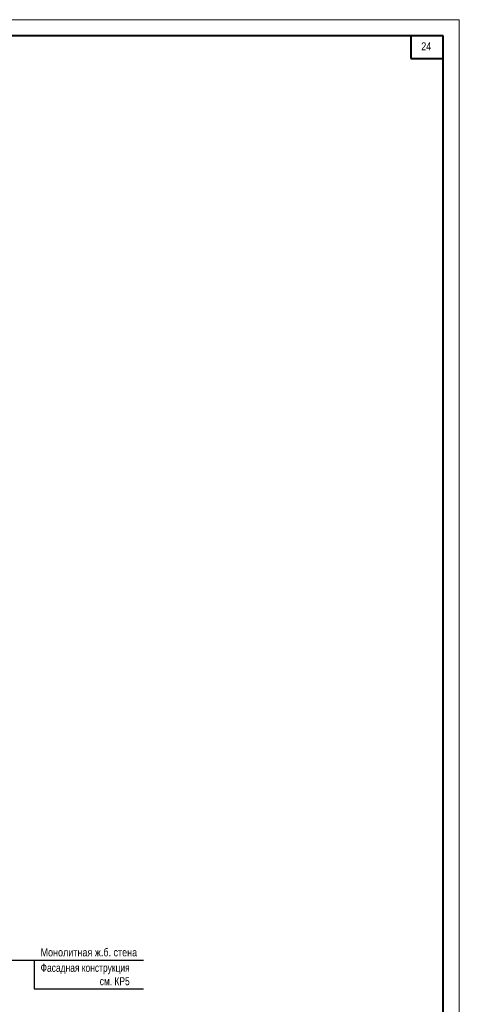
# Model space of a CAD drawing. Header units: millimetres. Extents: x 65947 to 286954, y -29687 to 89113.
# Tile 25 of 25: x 257305 to 284583, y 28041 to 89113. Entities that reach past the tile are written whole.
import ezdxf

# ---------------------------------------------------------------- set-up
doc = ezdxf.new("R2010")
doc.units = ezdxf.units.MM
for name, color, linetype, lineweight in [('СК-200-Р(амка)', 7, 'Continuous', 40), ('СК-210-Р-РАМКА ЛИНИИ ТОНКИЕ', 7, 'Continuous', 15), ('СК-220-Р-РАМКА ТЕКСТ', 7, 'Continuous', 15), ('СК-400-Т(екст)', 7, 'Continuous', 20)]:
    doc.layers.add(name, color=color, linetype=linetype, lineweight=lineweight)
doc.layers.add('Чертеж и Рисунок', color=7, linetype='Continuous')
doc.styles.add('RUSS', font='arial.ttf', dxfattribs={"width": 0.8})
doc.styles.get("Standard").update_dxf_attribs({"font": 'arial.ttf'})

msp = doc.modelspace()

# ---------------------------------------------------------------- linework, layer by layer
at = {"layer": 'СК-200-Р(амка)'}
for p, q in [((283583.5, 88113.3), (204583.5, 88113.3)), ((283583.5, -28686.7), (283583.5, 88113.3))]:
    msp.add_line(p, q, dxfattribs=at)
at = {"layer": 'СК-200-Р(амка)', "lineweight": 40, "ltscale": 2}
for p, q in [((281583.5, 88113.3), (281583.5, 86713.3)), ((281583.5, 86713.3), (283583.5, 86713.3))]:
    msp.add_line(p, q, dxfattribs=at)
at = {"layer": 'СК-210-Р-РАМКА ЛИНИИ ТОНКИЕ'}
for p, q in [((200583.5, 89113.3), (284583.5, 89113.3)), ((284583.5, 89113.3), (284583.5, -29686.7))]:
    msp.add_line(p, q, dxfattribs=at)
at = {"layer": 'Чертеж и Рисунок', "linetype": 'Continuous'}
for p, q in [((264988.1, 30766.1), (244847.3, 30766.1)), ((258200.1, 30766.1), (258200.1, 29004.1)), ((258200.1, 29004.1), (264988.1, 29004.1))]:
    msp.add_line(p, q, dxfattribs=at)

# ---------------------------------------------------------------- texts
at = {"layer": 'СК-220-Р-РАМКА ТЕКСТ', "width": 0.8}
msp.add_text('24', height=500, dxfattribs=at).set_placement((282220, 87211.5))
at = {"layer": 'СК-400-Т(екст)', "color": 7, "insert": (258600.1, 31514.5), "char_height": 500, "width": 7637.596, "attachment_point": 1, "style": 'RUSS'}
msp.add_mtext('Монолитная ж.б. cтена', dxfattribs=at)
at = {"layer": 'СК-400-Т(екст)', "color": 7, "insert": (264130.2, 30557.2), "char_height": 500, "attachment_point": 3, "style": 'RUSS'}
msp.add_mtext('{\\W0.75;Фасадная конструкция\\Pсм. КР5}', dxfattribs=at)

doc.saveas('drawing.dxf')
